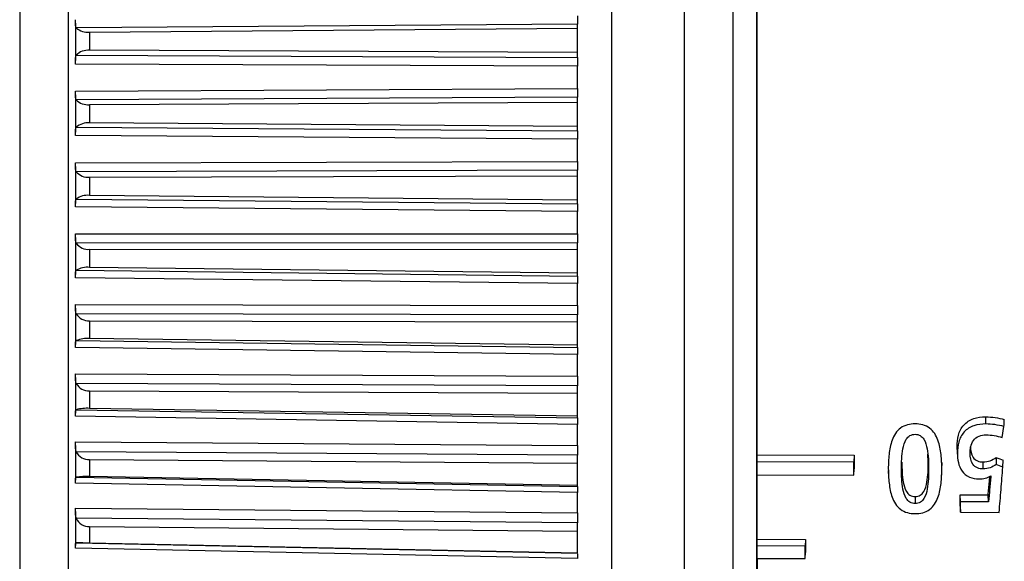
# Model space of a CAD drawing. Header units: millimetres. Extents: x -103 to 103, y -108 to 42.
# Tile 3 of 27: x -103 to -83, y -95 to -84. Entities that reach past the tile are written whole.
import ezdxf

# ---------------------------------------------------------------- set-up
doc = ezdxf.new("R2010")
doc.units = ezdxf.units.MM

msp = doc.modelspace()

# ---------------------------------------------------------------- linework, layer by layer
at = {"color": 7, "linetype": 'Continuous', "lineweight": 25}
for p, q in [((-91.2, -5), (-91.2, -106.5)), ((-89.7, -5), (-89.7, -106.5)), ((-88.2, -94.679), (-88.2, -62.967)), ((-88.7, -63.535), (-88.7, -106.465)), ((-102.401, -63.867), (-102.401, -106.133)), ((-103.4, -65.902), (-103.4, -104.098)), ((-88.699, -68.8), (-88.699, -106.465)), ((-102.25, -83.647), (-102.25, -84.418)), ((-91.9, -83.665), (-102.234, -83.745)), ((-101.96, -83.83), (-91.9, -83.752)), ((-101.96, -83.83), (-101.96, -84.207)), ((-91.9, -84.357), (-91.9, -83.665)), ((-91.9, -84.252), (-101.96, -84.207)), ((-102.234, -84.31), (-91.9, -84.357)), ((-91.9, -84.536), (-102.25, -84.489)), ((-91.9, -84.996), (-91.9, -84.536)), ((-102.25, -85.051), (-91.9, -84.996)), ((-102.25, -85.123), (-102.25, -85.894)), ((-91.9, -85.173), (-102.234, -85.228)), ((-91.9, -85.865), (-91.9, -85.173)), ((-101.96, -85.327), (-91.9, -85.274)), ((-101.96, -85.327), (-101.96, -85.704)), ((-102.234, -85.793), (-91.9, -85.865)), ((-91.9, -85.774), (-101.96, -85.704)), ((-91.9, -86.037), (-102.25, -85.965)), ((-91.9, -86.496), (-91.9, -86.037)), ((-102.25, -86.525), (-91.9, -86.496)), ((-102.25, -86.598), (-102.25, -87.366)), ((-91.9, -86.68), (-102.234, -86.71)), ((-101.96, -86.822), (-91.9, -86.794)), ((-101.96, -86.822), (-101.96, -87.197)), ((-91.9, -87.369), (-91.9, -86.68)), ((-102.234, -87.272), (-91.9, -87.369)), ((-91.9, -87.292), (-101.96, -87.197)), ((-91.9, -87.532), (-102.25, -87.435)), ((-91.9, -87.988), (-91.9, -87.532)), ((-102.25, -87.992), (-91.9, -87.988)), ((-102.25, -88.065), (-102.25, -88.827)), ((-91.9, -88.178), (-102.234, -88.183)), ((-91.9, -88.862), (-91.9, -88.178)), ((-101.96, -88.309), (-91.9, -88.305)), ((-101.96, -88.309), (-101.96, -88.68)), ((-91.9, -88.798), (-101.96, -88.68)), ((-91.9, -89.016), (-102.25, -88.894)), ((-102.234, -88.74), (-91.9, -88.862)), ((-91.9, -89.466), (-91.9, -89.016)), ((-102.25, -89.444), (-91.9, -89.466)), ((-102.25, -89.518), (-102.25, -90.268)), ((-91.9, -89.661), (-102.234, -89.64)), ((-91.9, -90.335), (-91.9, -89.661)), ((-101.96, -89.779), (-91.9, -89.8)), ((-101.96, -89.779), (-101.96, -90.146)), ((-102.234, -90.19), (-91.9, -90.335)), ((-91.9, -90.287), (-101.96, -90.146)), ((-91.9, -90.479), (-102.25, -90.334)), ((-91.9, -90.922), (-91.9, -90.479)), ((-102.25, -90.875), (-91.9, -90.922)), ((-102.25, -90.948), (-102.25, -91.685)), ((-91.9, -91.122), (-102.234, -91.075)), ((-91.9, -91.783), (-91.9, -91.122)), ((-101.96, -91.226), (-91.9, -91.272)), ((-101.96, -91.226), (-101.96, -91.586)), ((-102.234, -91.615), (-91.9, -91.783)), ((-91.9, -91.749), (-101.96, -91.586)), ((-91.9, -91.916), (-102.25, -91.748)), ((-91.9, -92.349), (-91.9, -91.916)), ((-83.485, -91.907), (-83.485, -91.761)), ((-83.145, -92.187), (-83.11, -91.96)), ((-102.25, -92.277), (-91.9, -92.349)), ((-102.25, -92.35), (-102.25, -93.068)), ((-91.9, -92.553), (-102.234, -92.481)), ((-91.9, -93.197), (-91.9, -92.553)), ((-88.2, -92.545), (-86.2, -92.551)), ((-86.2, -92.551), (-86.207, -92.695)), ((-86.2, -92.551), (-86.2, -92.832)), ((-84.669, -92.696), (-84.679, -92.532)), ((-84.068, -92.511), (-84.076, -92.373)), ((-84.072, -92.47), (-84.064, -92.608)), ((-83.806, -92.516), (-83.799, -92.379)), ((-101.96, -92.642), (-91.9, -92.713)), ((-101.96, -92.642), (-101.96, -92.993)), ((-86.207, -92.695), (-88.2, -92.689)), ((-84.669, -92.696), (-84.662, -92.833)), ((-84.39, -92.836), (-84.383, -92.699)), ((-83.537, -92.834), (-83.537, -92.69)), ((-83.132, -92.796), (-83.124, -92.654)), ((-88.2, -92.954), (-86.207, -92.96)), ((-86.207, -92.96), (-86.2, -92.832)), ((-85.495, -92.868), (-85.487, -93.006)), ((-84.395, -93.017), (-84.388, -92.879)), ((-91.9, -93.319), (-102.25, -93.129)), ((-102.234, -93.007), (-91.9, -93.197)), ((-91.9, -93.179), (-101.96, -92.993)), ((-91.9, -93.741), (-91.9, -93.319)), ((-84.012, -93.369), (-83.436, -93.37)), ((-84.012, -93.599), (-84.012, -93.369)), ((-84.004, -93.511), (-84.012, -93.369)), ((-83.429, -93.513), (-83.436, -93.37)), ((-84.941, -93.405), (-84.941, -93.547)), ((-83.429, -93.513), (-84.004, -93.511)), ((-102.25, -93.644), (-91.9, -93.741)), ((-102.25, -93.715), (-102.25, -94.413)), ((-84.012, -93.599), (-84.004, -93.726)), ((-84.004, -93.726), (-83.208, -93.729)), ((-91.9, -93.946), (-102.234, -93.85)), ((-91.9, -94.572), (-91.9, -93.946)), ((-101.96, -94.022), (-91.9, -94.117)), ((-101.96, -94.022), (-101.96, -94.362)), ((-102.234, -94.36), (-91.9, -94.572)), ((-91.9, -94.569), (-101.96, -94.362)), ((-88.2, -94.282), (-87.2, -94.286)), ((-87.2, -94.286), (-87.207, -94.426)), ((-87.2, -94.286), (-87.2, -94.557)), ((-91.9, -94.682), (-102.25, -94.47)), ((-87.207, -94.426), (-88.2, -94.422)), ((-87.207, -94.683), (-87.2, -94.557)), ((-88.2, -94.679), (-87.207, -94.683)), ((-88.2, -94.681), (-88.2, -97.915))]:
    msp.add_line(p, q, dxfattribs=at)
at = {"color": 8, "linetype": 'Continuous', "lineweight": 25, "flags": 128}
msp.add_lwpolyline([(-88.209, -83.28), (-88.209, -85.407), (-88.209, -87.53), (-88.209, -89.629), (-88.209, -91.685), (-88.209, -93.678), (-88.209, -95.589), (-88.209, -97.401), (-88.209, -99.095), (-88.209, -100.657), (-88.209, -102.072), (-88.209, -103.325), (-88.209, -104.407), (-88.209, -105.305), (-88.209, -106.012), (-88.209, -106.521), (-88.209, -106.828), (-88.209, -106.929)], dxfattribs=at)
at = {"color": 7, "linetype": 'Continuous', "lineweight": 25, "flags": 128}
for points in [[(-83.11, -91.96), (-83.108, -91.928), (-83.107, -91.896), (-83.105, -91.863), (-83.102, -91.816)], [(-83.27, -92.598), (-83.27, -92.625), (-83.27, -92.651), (-83.269, -92.678), (-83.269, -92.704), (-83.269, -92.743)]]:
    msp.add_lwpolyline(points, dxfattribs=at)
at = {"color": 7, "linetype": 'Continuous', "lineweight": 25}
for centre, radius, start, end in [((-101.998, -83.468), 0.364, 229.6736, 275.98), ((-101.993, -84.534), 0.329, 84.2759, 137.0389), ((-101.995, -84.993), 0.336, 224.4644, 275.8233), ((-101.997, -86.056), 0.354, 84.0407, 132.0143), ((-101.99, -86.506), 0.317, 219.8381, 275.4314), ((-102.001, -87.588), 0.393, 84.0726, 126.3916), ((-101.986, -88.004), 0.305, 215.7603, 274.8549), ((-102.005, -89.134), 0.456, 84.4069, 120.1689), ((-101.982, -89.482), 0.298, 212.1883, 274.1443), ((-102.009, -90.71), 0.566, 85.0562, 113.3781), ((-101.978, -90.933), 0.293, 209.0766, 273.3462), ((-102.015, -92.372), 0.788, 86, 106.0946), ((-101.973, -92.352), 0.291, 206.3803, 272.501), ((-102.029, -94.387), 1.395, 87.1784, 98.4424), ((-101.969, -93.732), 0.29, 204.0573, 271.6432), ((-102.157, -101.843), 7.483, 88.4946, 90.589)]:
    msp.add_arc(centre, radius, start, end, dxfattribs=at)
for points, knots in [([(-102.234, -83.745), (-102.237, -83.742), (-102.239, -83.737), (-102.241, -83.732), (-102.243, -83.727), (-102.245, -83.721), (-102.246, -83.715), (-102.247, -83.708), (-102.248, -83.701), (-102.249, -83.694), (-102.249, -83.687), (-102.25, -83.679), (-102.25, -83.67), (-102.25, -83.662), (-102.25, -83.653), (-102.25, -83.644), (-102.25, -83.635), (-102.25, -83.626), (-102.25, -83.616), (-102.25, -83.603), (-102.25, -83.59), (-102.25, -83.576)], [0, 0, 0, 0, 0.0000302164, 0.0000302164, 0.0000302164, 0.0000598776, 0.0000598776, 0.0000598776, 0.0000895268, 0.0000895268, 0.0000895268, 0.0001191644, 0.0001191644, 0.0001191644, 0.000148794, 0.000148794, 0.000148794, 0.00017842, 0.00017842, 0.00017842, 0.0002196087, 0.0002196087, 0.0002196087, 0.0002196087]), ([(-91.9, -83.496), (-91.9, -83.507), (-91.9, -83.518), (-91.9, -83.529), (-91.9, -83.54), (-91.9, -83.55), (-91.9, -83.56), (-91.9, -83.571), (-91.9, -83.58), (-91.9, -83.59), (-91.9, -83.599), (-91.9, -83.608), (-91.9, -83.616), (-91.9, -83.62), (-91.9, -83.624), (-91.9, -83.628), (-91.9, -83.636), (-91.9, -83.643), (-91.9, -83.649), (-91.9, -83.655), (-91.9, -83.661), (-91.9, -83.665)], [0, 0, 0, 0, 0.0000331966, 0.0000331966, 0.0000331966, 0.0000663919, 0.0000663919, 0.0000663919, 0.0000995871, 0.0000995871, 0.0000995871, 0.0001327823, 0.0001327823, 0.0001327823, 0.0001492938, 0.0001492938, 0.0001492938, 0.0001827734, 0.0001827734, 0.0001827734, 0.0002172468, 0.0002172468, 0.0002172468, 0.0002172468]), ([(-102.25, -84.489), (-102.25, -84.478), (-102.25, -84.467), (-102.25, -84.456), (-102.25, -84.445), (-102.25, -84.435), (-102.25, -84.424), (-102.25, -84.414), (-102.25, -84.404), (-102.25, -84.394), (-102.25, -84.384), (-102.249, -84.375), (-102.249, -84.367), (-102.248, -84.358), (-102.247, -84.351), (-102.246, -84.344), (-102.245, -84.337), (-102.243, -84.331), (-102.241, -84.325), (-102.239, -84.319), (-102.237, -84.314), (-102.234, -84.31)], [0, 0, 0, 0, 0.0000330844, 0.0000330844, 0.0000330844, 0.0000661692, 0.0000661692, 0.0000661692, 0.0000989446, 0.0000989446, 0.0000989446, 0.0001308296, 0.0001308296, 0.0001308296, 0.000161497, 0.000161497, 0.000161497, 0.0001901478, 0.0001901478, 0.0001901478, 0.0002195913, 0.0002195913, 0.0002195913, 0.0002195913]), ([(-91.9, -84.357), (-91.9, -84.362), (-91.9, -84.369), (-91.9, -84.375), (-91.9, -84.382), (-91.9, -84.39), (-91.9, -84.398), (-91.9, -84.406), (-91.9, -84.415), (-91.9, -84.425), (-91.9, -84.434), (-91.9, -84.444), (-91.9, -84.454), (-91.9, -84.459), (-91.9, -84.464), (-91.9, -84.469), (-91.9, -84.48), (-91.9, -84.491), (-91.9, -84.502), (-91.9, -84.513), (-91.9, -84.525), (-91.9, -84.536)], [0, 0, 0, 0, 0.0000332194, 0.0000332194, 0.0000332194, 0.0000664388, 0.0000664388, 0.0000664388, 0.0000996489, 0.0000996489, 0.0000996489, 0.000132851, 0.000132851, 0.000132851, 0.0001493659, 0.0001493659, 0.0001493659, 0.0001828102, 0.0001828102, 0.0001828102, 0.0002172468, 0.0002172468, 0.0002172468, 0.0002172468]), ([(-91.9, -84.996), (-91.9, -85.007), (-91.9, -85.018), (-91.9, -85.029), (-91.9, -85.04), (-91.9, -85.051), (-91.9, -85.061), (-91.9, -85.072), (-91.9, -85.082), (-91.9, -85.091), (-91.9, -85.101), (-91.9, -85.11), (-91.9, -85.119), (-91.9, -85.123), (-91.9, -85.128), (-91.9, -85.132), (-91.9, -85.14), (-91.9, -85.147), (-91.9, -85.154), (-91.9, -85.161), (-91.9, -85.168), (-91.9, -85.173)], [0, 0, 0, 0, 0.0000331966, 0.0000331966, 0.0000331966, 0.0000663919, 0.0000663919, 0.0000663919, 0.0000995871, 0.0000995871, 0.0000995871, 0.0001327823, 0.0001327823, 0.0001327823, 0.0001492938, 0.0001492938, 0.0001492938, 0.0001827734, 0.0001827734, 0.0001827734, 0.0002172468, 0.0002172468, 0.0002172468, 0.0002172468]), ([(-102.234, -85.228), (-102.237, -85.224), (-102.239, -85.219), (-102.241, -85.213), (-102.243, -85.207), (-102.245, -85.201), (-102.246, -85.194), (-102.247, -85.187), (-102.248, -85.18), (-102.249, -85.172), (-102.249, -85.164), (-102.25, -85.156), (-102.25, -85.147), (-102.25, -85.138), (-102.25, -85.129), (-102.25, -85.12), (-102.25, -85.111), (-102.25, -85.101), (-102.25, -85.091), (-102.25, -85.078), (-102.25, -85.064), (-102.25, -85.051)], [0, 0, 0, 0, 0.0000302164, 0.0000302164, 0.0000302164, 0.0000598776, 0.0000598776, 0.0000598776, 0.0000895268, 0.0000895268, 0.0000895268, 0.0001191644, 0.0001191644, 0.0001191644, 0.000148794, 0.000148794, 0.000148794, 0.00017842, 0.00017842, 0.00017842, 0.0002196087, 0.0002196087, 0.0002196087, 0.0002196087]), ([(-102.25, -85.965), (-102.25, -85.954), (-102.25, -85.943), (-102.25, -85.932), (-102.25, -85.921), (-102.25, -85.911), (-102.25, -85.9), (-102.25, -85.89), (-102.25, -85.88), (-102.25, -85.871), (-102.25, -85.862), (-102.249, -85.853), (-102.249, -85.845), (-102.248, -85.837), (-102.247, -85.83), (-102.246, -85.823), (-102.245, -85.817), (-102.243, -85.811), (-102.241, -85.806), (-102.239, -85.801), (-102.237, -85.797), (-102.234, -85.793)], [0, 0, 0, 0, 0.0000330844, 0.0000330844, 0.0000330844, 0.0000661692, 0.0000661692, 0.0000661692, 0.0000989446, 0.0000989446, 0.0000989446, 0.0001308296, 0.0001308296, 0.0001308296, 0.000161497, 0.000161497, 0.000161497, 0.0001901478, 0.0001901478, 0.0001901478, 0.0002195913, 0.0002195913, 0.0002195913, 0.0002195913]), ([(-91.9, -85.865), (-91.9, -85.87), (-91.9, -85.875), (-91.9, -85.882), (-91.9, -85.888), (-91.9, -85.895), (-91.9, -85.903), (-91.9, -85.91), (-91.9, -85.919), (-91.9, -85.928), (-91.9, -85.936), (-91.9, -85.946), (-91.9, -85.956), (-91.9, -85.961), (-91.9, -85.966), (-91.9, -85.971), (-91.9, -85.981), (-91.9, -85.992), (-91.9, -86.003), (-91.9, -86.014), (-91.9, -86.025), (-91.9, -86.037)], [0, 0, 0, 0, 0.0000332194, 0.0000332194, 0.0000332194, 0.0000664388, 0.0000664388, 0.0000664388, 0.0000996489, 0.0000996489, 0.0000996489, 0.000132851, 0.000132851, 0.000132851, 0.0001493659, 0.0001493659, 0.0001493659, 0.0001828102, 0.0001828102, 0.0001828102, 0.0002172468, 0.0002172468, 0.0002172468, 0.0002172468]), ([(-102.234, -86.71), (-102.237, -86.705), (-102.239, -86.699), (-102.241, -86.693), (-102.243, -86.686), (-102.245, -86.68), (-102.246, -86.672), (-102.247, -86.665), (-102.248, -86.657), (-102.249, -86.649), (-102.249, -86.641), (-102.25, -86.632), (-102.25, -86.623), (-102.25, -86.614), (-102.25, -86.605), (-102.25, -86.595), (-102.25, -86.586), (-102.25, -86.576), (-102.25, -86.566), (-102.25, -86.553), (-102.25, -86.539), (-102.25, -86.525)], [0, 0, 0, 0, 0.0000302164, 0.0000302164, 0.0000302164, 0.0000598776, 0.0000598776, 0.0000598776, 0.0000895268, 0.0000895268, 0.0000895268, 0.0001191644, 0.0001191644, 0.0001191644, 0.000148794, 0.000148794, 0.000148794, 0.00017842, 0.00017842, 0.00017842, 0.0002196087, 0.0002196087, 0.0002196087, 0.0002196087]), ([(-91.9, -86.496), (-91.9, -86.507), (-91.9, -86.518), (-91.9, -86.529), (-91.9, -86.54), (-91.9, -86.551), (-91.9, -86.561), (-91.9, -86.572), (-91.9, -86.583), (-91.9, -86.593), (-91.9, -86.603), (-91.9, -86.612), (-91.9, -86.622), (-91.9, -86.626), (-91.9, -86.631), (-91.9, -86.635), (-91.9, -86.644), (-91.9, -86.652), (-91.9, -86.659), (-91.9, -86.667), (-91.9, -86.674), (-91.9, -86.68)], [0, 0, 0, 0, 0.0000331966, 0.0000331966, 0.0000331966, 0.0000663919, 0.0000663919, 0.0000663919, 0.0000995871, 0.0000995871, 0.0000995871, 0.0001327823, 0.0001327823, 0.0001327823, 0.0001492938, 0.0001492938, 0.0001492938, 0.0001827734, 0.0001827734, 0.0001827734, 0.0002172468, 0.0002172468, 0.0002172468, 0.0002172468]), ([(-102.25, -87.435), (-102.25, -87.425), (-102.25, -87.414), (-102.25, -87.403), (-102.25, -87.392), (-102.25, -87.382), (-102.25, -87.372), (-102.25, -87.362), (-102.25, -87.353), (-102.25, -87.344), (-102.25, -87.335), (-102.249, -87.327), (-102.249, -87.319), (-102.248, -87.312), (-102.247, -87.305), (-102.246, -87.299), (-102.245, -87.293), (-102.243, -87.288), (-102.241, -87.284), (-102.239, -87.279), (-102.237, -87.275), (-102.234, -87.272)], [0, 0, 0, 0, 0.0000330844, 0.0000330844, 0.0000330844, 0.0000661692, 0.0000661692, 0.0000661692, 0.0000989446, 0.0000989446, 0.0000989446, 0.0001308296, 0.0001308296, 0.0001308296, 0.000161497, 0.000161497, 0.000161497, 0.0001901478, 0.0001901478, 0.0001901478, 0.0002195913, 0.0002195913, 0.0002195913, 0.0002195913]), ([(-102.234, -88.183), (-102.237, -88.177), (-102.239, -88.171), (-102.241, -88.164), (-102.243, -88.157), (-102.245, -88.15), (-102.246, -88.142), (-102.247, -88.135), (-102.248, -88.126), (-102.249, -88.118), (-102.249, -88.109), (-102.25, -88.1), (-102.25, -88.091), (-102.25, -88.082), (-102.25, -88.072), (-102.25, -88.062), (-102.25, -88.053), (-102.25, -88.043), (-102.25, -88.033), (-102.25, -88.019), (-102.25, -88.006), (-102.25, -87.992)], [0, 0, 0, 0, 0.0000302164, 0.0000302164, 0.0000302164, 0.0000598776, 0.0000598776, 0.0000598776, 0.0000895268, 0.0000895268, 0.0000895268, 0.0001191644, 0.0001191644, 0.0001191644, 0.000148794, 0.000148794, 0.000148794, 0.00017842, 0.00017842, 0.00017842, 0.0002196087, 0.0002196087, 0.0002196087, 0.0002196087]), ([(-91.9, -87.988), (-91.9, -87.999), (-91.9, -88.01), (-91.9, -88.021), (-91.9, -88.032), (-91.9, -88.043), (-91.9, -88.054), (-91.9, -88.065), (-91.9, -88.076), (-91.9, -88.086), (-91.9, -88.096), (-91.9, -88.107), (-91.9, -88.116), (-91.9, -88.121), (-91.9, -88.126), (-91.9, -88.13), (-91.9, -88.139), (-91.9, -88.148), (-91.9, -88.156), (-91.9, -88.164), (-91.9, -88.172), (-91.9, -88.178)], [0, 0, 0, 0, 0.0000331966, 0.0000331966, 0.0000331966, 0.0000663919, 0.0000663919, 0.0000663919, 0.0000995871, 0.0000995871, 0.0000995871, 0.0001327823, 0.0001327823, 0.0001327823, 0.0001492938, 0.0001492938, 0.0001492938, 0.0001827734, 0.0001827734, 0.0001827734, 0.0002172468, 0.0002172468, 0.0002172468, 0.0002172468]), ([(-102.25, -88.894), (-102.25, -88.883), (-102.25, -88.873), (-102.25, -88.862), (-102.25, -88.852), (-102.25, -88.842), (-102.25, -88.832), (-102.25, -88.823), (-102.25, -88.814), (-102.25, -88.805), (-102.25, -88.797), (-102.249, -88.789), (-102.249, -88.782), (-102.248, -88.775), (-102.247, -88.769), (-102.246, -88.764), (-102.245, -88.759), (-102.243, -88.754), (-102.241, -88.75), (-102.239, -88.746), (-102.237, -88.743), (-102.234, -88.74)], [0, 0, 0, 0, 0.0000330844, 0.0000330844, 0.0000330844, 0.0000661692, 0.0000661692, 0.0000661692, 0.0000989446, 0.0000989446, 0.0000989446, 0.0001308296, 0.0001308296, 0.0001308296, 0.000161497, 0.000161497, 0.000161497, 0.0001901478, 0.0001901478, 0.0001901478, 0.0002195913, 0.0002195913, 0.0002195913, 0.0002195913]), ([(-91.9, -88.862), (-91.9, -88.865), (-91.9, -88.869), (-91.9, -88.874), (-91.9, -88.879), (-91.9, -88.885), (-91.9, -88.891), (-91.9, -88.898), (-91.9, -88.905), (-91.9, -88.913), (-91.9, -88.921), (-91.9, -88.929), (-91.9, -88.938), (-91.9, -88.943), (-91.9, -88.947), (-91.9, -88.952), (-91.9, -88.962), (-91.9, -88.972), (-91.9, -88.982), (-91.9, -88.993), (-91.9, -89.004), (-91.9, -89.016)], [0, 0, 0, 0, 0.0000332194, 0.0000332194, 0.0000332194, 0.0000664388, 0.0000664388, 0.0000664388, 0.0000996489, 0.0000996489, 0.0000996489, 0.000132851, 0.000132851, 0.000132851, 0.0001493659, 0.0001493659, 0.0001493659, 0.0001828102, 0.0001828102, 0.0001828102, 0.0002172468, 0.0002172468, 0.0002172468, 0.0002172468]), ([(-102.234, -89.64), (-102.237, -89.634), (-102.239, -89.628), (-102.241, -89.62), (-102.243, -89.613), (-102.245, -89.605), (-102.246, -89.597), (-102.247, -89.589), (-102.248, -89.58), (-102.249, -89.571), (-102.249, -89.563), (-102.25, -89.553), (-102.25, -89.544), (-102.25, -89.534), (-102.25, -89.525), (-102.25, -89.515), (-102.25, -89.505), (-102.25, -89.495), (-102.25, -89.485), (-102.25, -89.472), (-102.25, -89.458), (-102.25, -89.444)], [0, 0, 0, 0, 0.0000302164, 0.0000302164, 0.0000302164, 0.0000598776, 0.0000598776, 0.0000598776, 0.0000895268, 0.0000895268, 0.0000895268, 0.0001191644, 0.0001191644, 0.0001191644, 0.000148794, 0.000148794, 0.000148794, 0.00017842, 0.00017842, 0.00017842, 0.0002196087, 0.0002196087, 0.0002196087, 0.0002196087]), ([(-91.9, -89.466), (-91.9, -89.477), (-91.9, -89.488), (-91.9, -89.499), (-91.9, -89.51), (-91.9, -89.521), (-91.9, -89.532), (-91.9, -89.543), (-91.9, -89.554), (-91.9, -89.565), (-91.9, -89.575), (-91.9, -89.586), (-91.9, -89.596), (-91.9, -89.6), (-91.9, -89.605), (-91.9, -89.61), (-91.9, -89.62), (-91.9, -89.629), (-91.9, -89.637), (-91.9, -89.646), (-91.9, -89.654), (-91.9, -89.661)], [0, 0, 0, 0, 0.0000331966, 0.0000331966, 0.0000331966, 0.0000663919, 0.0000663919, 0.0000663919, 0.0000995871, 0.0000995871, 0.0000995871, 0.0001327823, 0.0001327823, 0.0001327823, 0.0001492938, 0.0001492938, 0.0001492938, 0.0001827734, 0.0001827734, 0.0001827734, 0.0002172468, 0.0002172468, 0.0002172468, 0.0002172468]), ([(-102.25, -90.334), (-102.25, -90.323), (-102.25, -90.313), (-102.25, -90.303), (-102.25, -90.293), (-102.25, -90.283), (-102.25, -90.274), (-102.25, -90.265), (-102.25, -90.256), (-102.25, -90.248), (-102.25, -90.24), (-102.249, -90.233), (-102.249, -90.227), (-102.248, -90.22), (-102.247, -90.215), (-102.246, -90.21), (-102.245, -90.205), (-102.243, -90.201), (-102.241, -90.198), (-102.239, -90.195), (-102.237, -90.192), (-102.234, -90.19)], [0, 0, 0, 0, 0.0000330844, 0.0000330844, 0.0000330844, 0.0000661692, 0.0000661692, 0.0000661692, 0.0000989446, 0.0000989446, 0.0000989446, 0.0001308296, 0.0001308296, 0.0001308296, 0.000161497, 0.000161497, 0.000161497, 0.0001901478, 0.0001901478, 0.0001901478, 0.0002195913, 0.0002195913, 0.0002195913, 0.0002195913]), ([(-91.9, -90.335), (-91.9, -90.338), (-91.9, -90.341), (-91.9, -90.345), (-91.9, -90.35), (-91.9, -90.355), (-91.9, -90.36), (-91.9, -90.366), (-91.9, -90.373), (-91.9, -90.38), (-91.9, -90.388), (-91.9, -90.396), (-91.9, -90.404), (-91.9, -90.409), (-91.9, -90.413), (-91.9, -90.418), (-91.9, -90.427), (-91.9, -90.437), (-91.9, -90.447), (-91.9, -90.457), (-91.9, -90.468), (-91.9, -90.479)], [0, 0, 0, 0, 0.0000332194, 0.0000332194, 0.0000332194, 0.0000664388, 0.0000664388, 0.0000664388, 0.0000996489, 0.0000996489, 0.0000996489, 0.000132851, 0.000132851, 0.000132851, 0.0001493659, 0.0001493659, 0.0001493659, 0.0001828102, 0.0001828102, 0.0001828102, 0.0002172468, 0.0002172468, 0.0002172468, 0.0002172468]), ([(-102.234, -91.075), (-102.237, -91.069), (-102.239, -91.062), (-102.241, -91.054), (-102.243, -91.046), (-102.245, -91.038), (-102.246, -91.03), (-102.247, -91.021), (-102.248, -91.012), (-102.249, -91.003), (-102.249, -90.994), (-102.25, -90.984), (-102.25, -90.975), (-102.25, -90.965), (-102.25, -90.955), (-102.25, -90.945), (-102.25, -90.935), (-102.25, -90.926), (-102.25, -90.916), (-102.25, -90.902), (-102.25, -90.888), (-102.25, -90.875)], [0, 0, 0, 0, 0.0000302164, 0.0000302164, 0.0000302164, 0.0000598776, 0.0000598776, 0.0000598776, 0.0000895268, 0.0000895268, 0.0000895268, 0.0001191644, 0.0001191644, 0.0001191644, 0.000148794, 0.000148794, 0.000148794, 0.00017842, 0.00017842, 0.00017842, 0.0002196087, 0.0002196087, 0.0002196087, 0.0002196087]), ([(-91.9, -90.922), (-91.9, -90.933), (-91.9, -90.944), (-91.9, -90.955), (-91.9, -90.966), (-91.9, -90.977), (-91.9, -90.988), (-91.9, -90.999), (-91.9, -91.01), (-91.9, -91.021), (-91.9, -91.032), (-91.9, -91.042), (-91.9, -91.052), (-91.9, -91.058), (-91.9, -91.063), (-91.9, -91.068), (-91.9, -91.078), (-91.9, -91.087), (-91.9, -91.096), (-91.9, -91.105), (-91.9, -91.114), (-91.9, -91.122)], [0, 0, 0, 0, 0.0000331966, 0.0000331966, 0.0000331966, 0.0000663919, 0.0000663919, 0.0000663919, 0.0000995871, 0.0000995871, 0.0000995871, 0.0001327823, 0.0001327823, 0.0001327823, 0.0001492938, 0.0001492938, 0.0001492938, 0.0001827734, 0.0001827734, 0.0001827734, 0.0002172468, 0.0002172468, 0.0002172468, 0.0002172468]), ([(-102.25, -91.748), (-102.25, -91.737), (-102.25, -91.727), (-102.25, -91.718), (-102.25, -91.708), (-102.25, -91.699), (-102.25, -91.69), (-102.25, -91.681), (-102.25, -91.673), (-102.25, -91.666), (-102.25, -91.658), (-102.249, -91.652), (-102.249, -91.646), (-102.248, -91.64), (-102.247, -91.635), (-102.246, -91.631), (-102.245, -91.627), (-102.243, -91.623), (-102.241, -91.621), (-102.239, -91.618), (-102.237, -91.616), (-102.234, -91.615)], [0, 0, 0, 0, 0.0000330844, 0.0000330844, 0.0000330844, 0.0000661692, 0.0000661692, 0.0000661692, 0.0000989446, 0.0000989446, 0.0000989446, 0.0001308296, 0.0001308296, 0.0001308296, 0.000161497, 0.000161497, 0.000161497, 0.0001901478, 0.0001901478, 0.0001901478, 0.0002195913, 0.0002195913, 0.0002195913, 0.0002195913]), ([(-84.941, -91.905), (-84.995, -91.905), (-85.047, -91.911), (-85.148, -91.938), (-85.197, -91.96), (-85.323, -92.053), (-85.378, -92.146), (-85.448, -92.335), (-85.466, -92.434), (-85.489, -92.632), (-85.493, -92.731), (-85.493, -92.83)], [0, 0, 0, 0, 0.125, 0.125, 0.25, 0.25, 0.5, 0.5, 0.75, 0.75, 1, 1, 1, 1]), ([(-84.39, -92.836), (-84.39, -92.736), (-84.394, -92.637), (-84.416, -92.438), (-84.434, -92.339), (-84.504, -92.149), (-84.559, -92.056), (-84.683, -91.963), (-84.732, -91.94), (-84.834, -91.911), (-84.888, -91.906), (-84.941, -91.905)], [0, 0, 0, 0, 0.25, 0.25, 0.5, 0.5, 0.75, 0.75, 0.875, 0.875, 1, 1, 1, 1]), ([(-84.076, -92.373), (-84.076, -92.295), (-84.068, -92.217), (-84.027, -92.066), (-83.991, -91.992), (-83.883, -91.87), (-83.811, -91.825), (-83.654, -91.771), (-83.569, -91.761), (-83.485, -91.761)], [0, 0, 0, 0, 0.25, 0.25, 0.5, 0.5, 0.75, 0.75, 1, 1, 1, 1]), ([(-83.485, -91.907), (-83.568, -91.907), (-83.65, -91.917), (-83.806, -91.97), (-83.877, -92.014), (-83.983, -92.132), (-84.019, -92.204), (-84.061, -92.356), (-84.068, -92.433), (-84.068, -92.511)], [0, 0, 0, 0, 0.25, 0.25, 0.5, 0.5, 0.75, 0.75, 1, 1, 1, 1]), ([(-83.485, -91.761), (-83.42, -91.761), (-83.356, -91.767), (-83.227, -91.785), (-83.164, -91.798), (-83.102, -91.816)], [0, 0, 0, 0, 0.5, 0.5, 1, 1, 1, 1]), ([(-83.11, -91.96), (-83.171, -91.943), (-83.233, -91.931), (-83.359, -91.913), (-83.422, -91.908), (-83.485, -91.907)], [0, 0, 0, 0, 0.5, 0.5, 1, 1, 1, 1]), ([(-85.221, -92.833), (-85.221, -92.695), (-85.216, -92.557), (-85.178, -92.352), (-85.16, -92.283), (-85.103, -92.193), (-85.079, -92.166), (-85.016, -92.129), (-84.979, -92.121), (-84.941, -92.121)], [0, 0, 0, 0, 0.5, 0.5, 0.75, 0.75, 0.875, 0.875, 1, 1, 1, 1]), ([(-84.941, -92.121), (-84.904, -92.122), (-84.867, -92.13), (-84.804, -92.166), (-84.779, -92.194), (-84.722, -92.284), (-84.705, -92.352), (-84.666, -92.556), (-84.662, -92.695), (-84.662, -92.833)], [0, 0, 0, 0, 0.125, 0.125, 0.25, 0.25, 0.5, 0.5, 1, 1, 1, 1]), ([(-83.806, -92.516), (-83.806, -92.469), (-83.803, -92.423), (-83.782, -92.331), (-83.765, -92.286), (-83.708, -92.209), (-83.669, -92.178), (-83.578, -92.14), (-83.528, -92.133), (-83.478, -92.133)], [0, 0, 0, 0, 0.25, 0.25, 0.5, 0.5, 0.75, 0.75, 1, 1, 1, 1]), ([(-102.234, -92.481), (-102.237, -92.474), (-102.239, -92.466), (-102.241, -92.458), (-102.243, -92.45), (-102.245, -92.442), (-102.246, -92.433), (-102.247, -92.424), (-102.248, -92.415), (-102.249, -92.405), (-102.249, -92.396), (-102.25, -92.386), (-102.25, -92.376), (-102.25, -92.367), (-102.25, -92.357), (-102.25, -92.347), (-102.25, -92.337), (-102.25, -92.327), (-102.25, -92.317), (-102.25, -92.304), (-102.25, -92.29), (-102.25, -92.277)], [0, 0, 0, 0, 0.0000302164, 0.0000302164, 0.0000302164, 0.0000598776, 0.0000598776, 0.0000598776, 0.0000895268, 0.0000895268, 0.0000895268, 0.0001191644, 0.0001191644, 0.0001191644, 0.000148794, 0.000148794, 0.000148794, 0.00017842, 0.00017842, 0.00017842, 0.0002196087, 0.0002196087, 0.0002196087, 0.0002196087]), ([(-91.9, -92.349), (-91.9, -92.36), (-91.9, -92.371), (-91.9, -92.382), (-91.9, -92.392), (-91.9, -92.403), (-91.9, -92.415), (-91.9, -92.426), (-91.9, -92.437), (-91.9, -92.448), (-91.9, -92.459), (-91.9, -92.469), (-91.9, -92.48), (-91.9, -92.485), (-91.9, -92.49), (-91.9, -92.495), (-91.9, -92.506), (-91.9, -92.516), (-91.9, -92.525), (-91.9, -92.535), (-91.9, -92.544), (-91.9, -92.553)], [0, 0, 0, 0, 0.0000331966, 0.0000331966, 0.0000331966, 0.0000663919, 0.0000663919, 0.0000663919, 0.0000995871, 0.0000995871, 0.0000995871, 0.0001327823, 0.0001327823, 0.0001327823, 0.0001492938, 0.0001492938, 0.0001492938, 0.0001827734, 0.0001827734, 0.0001827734, 0.0002172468, 0.0002172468, 0.0002172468, 0.0002172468]), ([(-84.068, -92.511), (-84.068, -92.575), (-84.063, -92.639), (-84.035, -92.764), (-84.012, -92.825), (-83.935, -92.932), (-83.882, -92.975), (-83.759, -93.029), (-83.69, -93.04), (-83.621, -93.04)], [0, 0, 0, 0, 0.25, 0.25, 0.5, 0.5, 0.75, 0.75, 1, 1, 1, 1]), ([(-83.537, -92.834), (-83.578, -92.834), (-83.62, -92.828), (-83.695, -92.797), (-83.727, -92.771), (-83.796, -92.674), (-83.806, -92.594), (-83.806, -92.516)], [0, 0, 0, 0, 0.25, 0.25, 0.5, 0.5, 1, 1, 1, 1]), ([(-83.799, -92.379), (-83.799, -92.455), (-83.789, -92.533), (-83.723, -92.628), (-83.691, -92.654), (-83.618, -92.684), (-83.577, -92.69), (-83.537, -92.69)], [0, 0, 0, 0, 0.5, 0.5, 0.75, 0.75, 1, 1, 1, 1]), ([(-85.213, -92.697), (-85.213, -92.834), (-85.209, -92.972), (-85.172, -93.174), (-85.155, -93.241), (-85.101, -93.331), (-85.078, -93.359), (-85.016, -93.396), (-84.979, -93.405), (-84.941, -93.405)], [0, 0, 0, 0, 0.5, 0.5, 0.75, 0.75, 0.875, 0.875, 1, 1, 1, 1]), ([(-84.941, -93.405), (-84.904, -93.405), (-84.867, -93.397), (-84.805, -93.36), (-84.782, -93.332), (-84.728, -93.242), (-84.711, -93.175), (-84.674, -92.972), (-84.669, -92.834), (-84.669, -92.696)], [0, 0, 0, 0, 0.125, 0.125, 0.25, 0.25, 0.5, 0.5, 1, 1, 1, 1]), ([(-85.493, -92.83), (-85.492, -92.93), (-85.488, -93.03), (-85.465, -93.227), (-85.447, -93.326), (-85.378, -93.512), (-85.324, -93.604), (-85.2, -93.697), (-85.152, -93.721), (-85.049, -93.749), (-84.995, -93.755), (-84.941, -93.755)], [0, 0, 0, 0, 0.25, 0.25, 0.5, 0.5, 0.75, 0.75, 0.875, 0.875, 1, 1, 1, 1]), ([(-84.941, -93.547), (-84.979, -93.547), (-85.017, -93.538), (-85.079, -93.502), (-85.104, -93.474), (-85.16, -93.384), (-85.178, -93.316), (-85.216, -93.112), (-85.221, -92.973), (-85.221, -92.833)], [0, 0, 0, 0, 0.125, 0.125, 0.25, 0.25, 0.5, 0.5, 1, 1, 1, 1]), ([(-84.662, -92.833), (-84.662, -92.972), (-84.666, -93.111), (-84.704, -93.314), (-84.721, -93.381), (-84.777, -93.473), (-84.801, -93.501), (-84.865, -93.538), (-84.903, -93.547), (-84.941, -93.547)], [0, 0, 0, 0, 0.5, 0.5, 0.75, 0.75, 0.875, 0.875, 1, 1, 1, 1]), ([(-84.941, -93.755), (-84.888, -93.756), (-84.835, -93.75), (-84.733, -93.723), (-84.684, -93.7), (-84.558, -93.607), (-84.505, -93.517), (-84.435, -93.33), (-84.417, -93.231), (-84.394, -93.035), (-84.39, -92.936), (-84.39, -92.836)], [0, 0, 0, 0, 0.125, 0.125, 0.25, 0.25, 0.5, 0.5, 0.75, 0.75, 1, 1, 1, 1]), ([(-83.208, -93.729), (-83.201, -93.651), (-83.195, -93.572), (-83.188, -93.494), (-83.182, -93.416), (-83.176, -93.337), (-83.169, -93.258), (-83.157, -93.105), (-83.144, -92.951), (-83.132, -92.796)], [0, 0, 0, 0, 0.000255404, 0.000255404, 0.000255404, 0.000510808, 0.000510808, 0.000510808, 0.001007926, 0.001007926, 0.001007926, 0.001007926]), ([(-102.25, -93.129), (-102.25, -93.119), (-102.25, -93.109), (-102.25, -93.1), (-102.25, -93.09), (-102.25, -93.081), (-102.25, -93.073), (-102.25, -93.065), (-102.25, -93.057), (-102.25, -93.05), (-102.25, -93.044), (-102.249, -93.038), (-102.249, -93.032), (-102.248, -93.027), (-102.247, -93.023), (-102.246, -93.019), (-102.245, -93.016), (-102.243, -93.013), (-102.241, -93.011), (-102.239, -93.009), (-102.237, -93.008), (-102.234, -93.007)], [0, 0, 0, 0, 0.0000330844, 0.0000330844, 0.0000330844, 0.0000661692, 0.0000661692, 0.0000661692, 0.0000989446, 0.0000989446, 0.0000989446, 0.0001308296, 0.0001308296, 0.0001308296, 0.000161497, 0.000161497, 0.000161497, 0.0001901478, 0.0001901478, 0.0001901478, 0.0002195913, 0.0002195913, 0.0002195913, 0.0002195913]), ([(-83.621, -93.04), (-83.578, -93.04), (-83.536, -93.035), (-83.454, -93.015), (-83.415, -92.999), (-83.378, -92.98)], [0, 0, 0, 0, 0.5, 0.5, 1, 1, 1, 1]), ([(-83.436, -93.37), (-83.431, -93.326), (-83.423, -93.236), (-83.41, -93.109), (-83.402, -93.026), (-83.399, -92.989)], [0, 0, 0, 0, 0.3531461, 0.7062922, 1, 1, 1, 1]), ([(-83.378, -92.98), (-83.382, -93.025), (-83.386, -93.07), (-83.391, -93.116), (-83.395, -93.161), (-83.399, -93.206), (-83.404, -93.251), (-83.412, -93.338), (-83.421, -93.425), (-83.429, -93.513)], [0, 0, 0, 0, 0.000145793, 0.000145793, 0.000145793, 0.0002915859, 0.0002915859, 0.0002915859, 0.0005756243, 0.0005756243, 0.0005756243, 0.0005756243]), ([(-91.9, -93.197), (-91.9, -93.198), (-91.9, -93.2), (-91.9, -93.203), (-91.9, -93.206), (-91.9, -93.209), (-91.9, -93.214), (-91.9, -93.218), (-91.9, -93.224), (-91.9, -93.23), (-91.9, -93.236), (-91.9, -93.243), (-91.9, -93.25), (-91.9, -93.254), (-91.9, -93.258), (-91.9, -93.262), (-91.9, -93.27), (-91.9, -93.279), (-91.9, -93.289), (-91.9, -93.298), (-91.9, -93.309), (-91.9, -93.319)], [0, 0, 0, 0, 0.0000332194, 0.0000332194, 0.0000332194, 0.0000664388, 0.0000664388, 0.0000664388, 0.0000996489, 0.0000996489, 0.0000996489, 0.000132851, 0.000132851, 0.000132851, 0.0001493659, 0.0001493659, 0.0001493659, 0.0001828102, 0.0001828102, 0.0001828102, 0.0002172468, 0.0002172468, 0.0002172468, 0.0002172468]), ([(-102.234, -93.85), (-102.237, -93.842), (-102.239, -93.834), (-102.241, -93.826), (-102.243, -93.817), (-102.245, -93.809), (-102.246, -93.8), (-102.247, -93.79), (-102.248, -93.781), (-102.249, -93.771), (-102.249, -93.762), (-102.25, -93.752), (-102.25, -93.742), (-102.25, -93.732), (-102.25, -93.722), (-102.25, -93.712), (-102.25, -93.703), (-102.25, -93.693), (-102.25, -93.683), (-102.25, -93.67), (-102.25, -93.657), (-102.25, -93.644)], [0, 0, 0, 0, 0.0000302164, 0.0000302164, 0.0000302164, 0.0000598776, 0.0000598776, 0.0000598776, 0.0000895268, 0.0000895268, 0.0000895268, 0.0001191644, 0.0001191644, 0.0001191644, 0.000148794, 0.000148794, 0.000148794, 0.00017842, 0.00017842, 0.00017842, 0.0002196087, 0.0002196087, 0.0002196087, 0.0002196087]), ([(-91.9, -93.741), (-91.9, -93.751), (-91.9, -93.762), (-91.9, -93.772), (-91.9, -93.783), (-91.9, -93.794), (-91.9, -93.805), (-91.9, -93.816), (-91.9, -93.827), (-91.9, -93.838), (-91.9, -93.849), (-91.9, -93.86), (-91.9, -93.871), (-91.9, -93.876), (-91.9, -93.882), (-91.9, -93.887), (-91.9, -93.897), (-91.9, -93.908), (-91.9, -93.918), (-91.9, -93.928), (-91.9, -93.937), (-91.9, -93.946)], [0, 0, 0, 0, 0.0000331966, 0.0000331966, 0.0000331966, 0.0000663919, 0.0000663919, 0.0000663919, 0.0000995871, 0.0000995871, 0.0000995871, 0.0001327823, 0.0001327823, 0.0001327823, 0.0001492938, 0.0001492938, 0.0001492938, 0.0001827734, 0.0001827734, 0.0001827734, 0.0002172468, 0.0002172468, 0.0002172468, 0.0002172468]), ([(-102.25, -94.47), (-102.25, -94.46), (-102.25, -94.451), (-102.25, -94.442), (-102.25, -94.433), (-102.25, -94.425), (-102.25, -94.417), (-102.25, -94.409), (-102.25, -94.402), (-102.25, -94.396), (-102.25, -94.39), (-102.249, -94.385), (-102.249, -94.38), (-102.248, -94.376), (-102.247, -94.372), (-102.246, -94.369), (-102.245, -94.366), (-102.243, -94.364), (-102.241, -94.363), (-102.239, -94.361), (-102.237, -94.36), (-102.234, -94.36)], [0, 0, 0, 0, 0.0000330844, 0.0000330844, 0.0000330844, 0.0000661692, 0.0000661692, 0.0000661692, 0.0000989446, 0.0000989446, 0.0000989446, 0.0001308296, 0.0001308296, 0.0001308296, 0.000161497, 0.000161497, 0.000161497, 0.0001901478, 0.0001901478, 0.0001901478, 0.0002195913, 0.0002195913, 0.0002195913, 0.0002195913]), ([(-91.9, -94.583), (-91.9, -94.584), (-91.9, -94.587), (-91.9, -94.597), (-91.9, -94.613), (-91.9, -94.639), (-91.9, -94.663), (-91.9, -94.682)], [0, 0, 0, 0, 0.0134324, 0.230995, 0.4485062, 0.5569793, 1, 1, 1, 1])]:
    msp.add_open_spline(points, degree=3, knots=knots, dxfattribs=at)
for points in [[(-91.9, -87.369), (-91.9, -87.395), (-91.9, -87.46), (-91.9, -87.532)], [(-91.9, -91.783), (-91.9, -91.794), (-91.9, -91.847), (-91.9, -91.916)], [(-83.478, -92.133), (-83.365, -92.133), (-83.252, -92.153), (-83.145, -92.187)], [(-86.207, -92.96), (-86.207, -92.872), (-86.207, -92.784), (-86.207, -92.695)], [(-83.537, -92.69), (-83.44, -92.69), (-83.347, -92.654), (-83.27, -92.598)], [(-83.269, -92.743), (-83.346, -92.798), (-83.44, -92.834), (-83.537, -92.834)], [(-83.27, -92.598), (-83.221, -92.617), (-83.173, -92.636), (-83.124, -92.654)], [(-83.132, -92.796), (-83.178, -92.778), (-83.223, -92.761), (-83.269, -92.743)], [(-84.004, -93.726), (-84.004, -93.655), (-84.004, -93.583), (-84.004, -93.511)], [(-87.207, -94.683), (-87.207, -94.597), (-87.207, -94.512), (-87.207, -94.426)]]:
    msp.add_open_spline(points, degree=3, dxfattribs=at)

doc.saveas('drawing.dxf')
